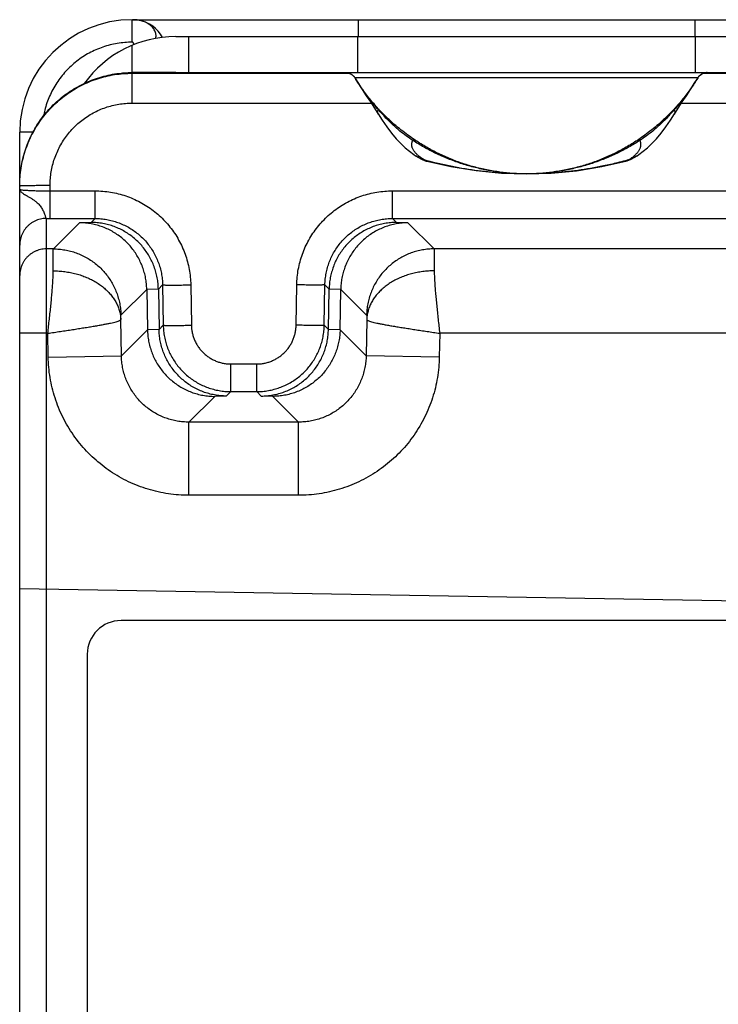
# Model space of a CAD drawing. Header units: inches. Extents: x 0 to 34, y 0 to 22.
# Tile 26 of 35: x 26.5 to 27.7, y 11.2 to 13. Entities that reach past the tile are written whole.
import ezdxf

# ---------------------------------------------------------------- set-up
doc = ezdxf.new("R2010")
doc.units = ezdxf.units.IN
doc.header["$LTSCALE"] = 1.87
doc.header["$MEASUREMENT"] = 0
doc.layers.get('0').update_dxf_attribs({"linetype": 'CONTINUOUS'})

msp = doc.modelspace()

# ---------------------------------------------------------------- linework, layer by layer
at = {"color": 7, "linetype": 'CONTINUOUS'}
for p, q in [((26.6928, 12.9745), (28.0928, 12.9745)), ((26.705, 12.9734), (26.7044, 12.9735)), ((26.705, 12.9734), (26.705, 12.9734)), ((27.0938, 12.9745), (27.0938, 12.9445)), ((27.6918, 12.9745), (27.6918, 12.9445)), ((26.7699, 12.9445), (28.0156, 12.9445)), ((26.7928, 12.9445), (26.7928, 12.8805)), ((27.0928, 12.9445), (27.0928, 12.8805)), ((27.6928, 12.9445), (27.6928, 12.8805)), ((26.6928, 12.8263), (26.6928, 12.929)), ((26.7642, 12.8805), (26.6928, 12.8805)), ((26.7699, 12.8805), (28.0156, 12.8805)), ((26.6928, 12.8793), (27.078, 12.8793)), ((27.0875, 12.8723), (27.0877, 12.8719)), ((27.0883, 12.8711), (27.0945, 12.861)), ((27.6971, 12.871), (27.0884, 12.871)), ((27.0884, 12.8709), (27.0885, 12.8708)), ((27.6971, 12.8708), (27.6979, 12.8721)), ((27.6971, 12.8708), (27.6971, 12.8709)), ((27.7076, 12.8793), (28.0928, 12.8793)), ((26.6928, 12.8263), (27.1171, 12.8263)), ((27.6685, 12.8263), (28.0928, 12.8263)), ((26.4928, 6.2365), (26.4928, 12.7745)), ((26.5164, 12.7745), (26.4928, 12.7745)), ((27.1929, 12.7349), (27.1959, 12.7328)), ((27.1959, 12.7328), (27.1958, 12.7328)), ((27.5897, 12.7328), (27.5897, 12.7327)), ((27.393, 12.7005), (27.3928, 12.7005)), ((26.5468, 12.6212), (26.5468, 12.6802)), ((26.5468, 12.6703), (26.6267, 12.6703)), ((26.6267, 12.6212), (26.6267, 12.6703)), ((27.1549, 12.6212), (27.1549, 12.6703)), ((27.1549, 12.6703), (28.113, 12.6703)), ((26.54, 12.6212), (26.54, 6.5939)), ((26.5468, 12.6212), (26.6267, 12.6212)), ((26.6267, 12.6212), (26.6197, 12.6142)), ((27.1619, 12.6142), (27.1549, 12.6212)), ((27.1549, 12.6212), (28.1128, 12.6212)), ((26.5526, 12.5671), (26.5991, 12.6136)), ((26.6197, 12.6142), (26.5991, 12.6136)), ((27.1825, 12.6136), (27.1619, 12.6142)), ((27.1825, 12.6136), (27.229, 12.5671)), ((26.5526, 12.5671), (26.54, 12.5671)), ((28.1128, 12.5671), (27.229, 12.5671)), ((26.7391, 12.4957), (26.7185, 12.4951)), ((26.7466, 12.5032), (26.7391, 12.4957)), ((26.7391, 12.4957), (26.7404, 12.424)), ((26.7466, 12.5032), (26.7478, 12.4315)), ((26.7966, 12.5032), (26.7978, 12.4314)), ((26.9838, 12.4314), (26.985, 12.5032)), ((27.0338, 12.4315), (27.035, 12.5032)), ((27.0424, 12.4957), (27.035, 12.5032)), ((27.0412, 12.424), (27.0424, 12.4957)), ((27.0631, 12.4951), (27.0424, 12.4957)), ((26.6725, 12.4491), (26.7185, 12.4951)), ((26.7185, 12.4951), (26.7197, 12.4234)), ((27.0618, 12.4234), (27.0631, 12.4951)), ((27.0631, 12.4951), (27.109, 12.4491)), ((26.6734, 12.3771), (26.6723, 12.4414)), ((26.7404, 12.424), (26.7478, 12.4315)), ((27.0338, 12.4315), (27.0412, 12.424)), ((27.1092, 12.4414), (27.1081, 12.3771)), ((26.5427, 12.4171), (26.4928, 12.4171)), ((26.5435, 12.3749), (26.5427, 12.4171)), ((26.6734, 12.3771), (26.7197, 12.4234)), ((26.7404, 12.424), (26.7197, 12.4234)), ((27.0618, 12.4234), (27.0412, 12.424)), ((27.1081, 12.3771), (27.0618, 12.4234)), ((27.2388, 12.4171), (27.2381, 12.3749)), ((28.1121, 12.4171), (27.2388, 12.4171)), ((26.5435, 12.3749), (26.6734, 12.3771)), ((27.2381, 12.3749), (27.1081, 12.3771)), ((26.8677, 12.3135), (26.8677, 12.3626)), ((26.8677, 12.3626), (26.9138, 12.3626)), ((26.9138, 12.3135), (26.9138, 12.3626)), ((26.7934, 12.2592), (26.8392, 12.3049)), ((26.8598, 12.3056), (26.8392, 12.3049)), ((26.8598, 12.3056), (26.8677, 12.3135)), ((26.8677, 12.3135), (26.9138, 12.3135)), ((26.9138, 12.3135), (26.9218, 12.3056)), ((26.9424, 12.3049), (26.9218, 12.3056)), ((26.9882, 12.2592), (26.9424, 12.3049)), ((26.7934, 12.1292), (26.7934, 12.2592)), ((26.9882, 12.2592), (26.7934, 12.2592)), ((26.9882, 12.1292), (26.9882, 12.2592)), ((26.9882, 12.1292), (26.7934, 12.1292)), ((26.4928, 11.9638), (27.9949, 11.9376)), ((28.0528, 11.9065), (26.6728, 11.9065)), ((26.6128, 11.8465), (26.6128, 9.7165))]:
    msp.add_line(p, q, dxfattribs=at)
for points in [[(26.7044, 12.9735), (26.7039, 12.9736), (26.7032, 12.9738), (26.7024, 12.9739), (26.7015, 12.9741), (26.7005, 12.9742), (26.6994, 12.9743), (26.6983, 12.9744), (26.6971, 12.9745), (26.6959, 12.9745)], [(27.6979, 12.8721), (27.6996, 12.8742), (27.7016, 12.876), (27.7039, 12.8776), (27.7063, 12.8789), (27.7088, 12.8798), (27.7115, 12.8803), (27.7135, 12.8805)], [(27.0742, 12.8803), (27.0743, 12.8803), (27.0745, 12.8802), (27.0747, 12.8802), (27.0749, 12.8802), (27.0752, 12.8801), (27.0754, 12.8801), (27.0756, 12.88), (27.0758, 12.88), (27.076, 12.8799), (27.0762, 12.8799), (27.0765, 12.8798), (27.0767, 12.8798), (27.0769, 12.8797), (27.0771, 12.8796), (27.0774, 12.8796), (27.0776, 12.8795), (27.0779, 12.8794), (27.0781, 12.8793), (27.0783, 12.8792), (27.0786, 12.8791), (27.0788, 12.879), (27.0791, 12.8789), (27.0793, 12.8788), (27.0796, 12.8787), (27.0799, 12.8786), (27.0801, 12.8785), (27.0804, 12.8783), (27.0807, 12.8782), (27.0809, 12.878), (27.0812, 12.8779), (27.0815, 12.8777), (27.0818, 12.8775), (27.0822, 12.8773), (27.0825, 12.8771), (27.0828, 12.8769), (27.0831, 12.8766), (27.0835, 12.8764), (27.0838, 12.8761), (27.0841, 12.8759), (27.0844, 12.8756), (27.0847, 12.8753), (27.0851, 12.875), (27.0854, 12.8747), (27.0857, 12.8744), (27.086, 12.8741), (27.0863, 12.8738), (27.0866, 12.8734), (27.0869, 12.8731), (27.0872, 12.8727), (27.0875, 12.8723)], [(27.0877, 12.8719), (27.088, 12.8715), (27.0883, 12.8711)], [(27.6558, 12.8068), (27.6625, 12.8172), (27.6698, 12.8283), (27.677, 12.8393), (27.6842, 12.8502), (27.6911, 12.861), (27.6971, 12.8708)], [(27.0945, 12.861), (27.1014, 12.8502), (27.1085, 12.8393), (27.1157, 12.8283), (27.1231, 12.8172), (27.1297, 12.8068)], [(27.1297, 12.8069), (27.1369, 12.7958), (27.1451, 12.7839), (27.1535, 12.7728), (27.1618, 12.7629), (27.1699, 12.7543), (27.1777, 12.747), (27.1853, 12.7406), (27.1929, 12.7349)], [(27.5897, 12.7328), (27.5927, 12.7349), (27.6003, 12.7406), (27.6079, 12.747), (27.6157, 12.7543), (27.6238, 12.7629), (27.6321, 12.7728), (27.6405, 12.7839), (27.6487, 12.7958), (27.6558, 12.8069)], [(27.1958, 12.7328), (27.2002, 12.73), (27.2066, 12.7265)], [(27.2066, 12.7265), (27.213, 12.7238), (27.2138, 12.7236)], [(27.5717, 12.7236), (27.5787, 12.7265), (27.5852, 12.7299), (27.5897, 12.7327)], [(27.2162, 12.7228), (27.2588, 12.7133), (27.3037, 12.7062), (27.3487, 12.7019), (27.3928, 12.7005)], [(27.393, 12.7005), (27.4368, 12.7019), (27.4818, 12.7061), (27.5268, 12.7133), (27.5693, 12.7228)]]:
    msp.add_lwpolyline(points, dxfattribs=at)
for centre, radius, start, end in [((26.6928, 12.7745), 0.2, 90, 180), ((26.6938, 12.9145), 0.06, 88.0423, 90.0001), ((26.6938, 12.9145), 0.06, 28.4865, 79.5451), ((26.7699, 12.7445), 0.2, 90, 144.2692), ((26.7699, 12.7445), 0.136, 90, 91.4389), ((26.6728, 11.8465), 0.06, 90, 180)]:
    msp.add_arc(centre, radius, start, end, dxfattribs=at)
for points, knots in [([(26.6924, 12.9345), (26.6924, 12.9358), (26.6924, 12.9384), (26.6924, 12.9423), (26.6924, 12.9461), (26.6925, 12.9498), (26.6925, 12.9533), (26.6925, 12.9567), (26.6925, 12.9598), (26.6925, 12.9623), (26.6925, 12.9641), (26.6926, 12.9654), (26.6926, 12.9666), (26.6926, 12.9677), (26.6926, 12.9688), (26.6926, 12.9697), (26.6926, 12.9706), (26.6926, 12.9714), (26.6927, 12.9721), (26.6927, 12.9727), (26.6927, 12.973), (26.6927, 12.9733), (26.6927, 12.9735), (26.6927, 12.9737), (26.6927, 12.9739), (26.6927, 12.9741), (26.6927, 12.9742), (26.6927, 12.9743), (26.6927, 12.9744), (26.6928, 12.9744), (26.6928, 12.9745), (26.6928, 12.9745), (26.6928, 12.9745), (26.6928, 12.9745), (26.6928, 12.9745), (26.6928, 12.9745), (26.6928, 12.9745)], [0, 0, 0, 0, 0.097997, 0.19505, 0.290223, 0.382604, 0.471298, 0.555457, 0.634263, 0.706966, 0.740803, 0.772856, 0.80305, 0.83131, 0.857564, 0.881753, 0.903821, 0.923713, 0.941377, 0.956773, 0.963611, 0.96987, 0.975545, 0.980632, 0.985127, 0.98903, 0.992338, 0.99505, 0.997167, 0.998688, 0.999226, 0.99944, 0.999618, 0.999761, 0.999869, 1, 1, 1, 1]), ([(26.7047, 12.9735), (26.7039, 12.9736), (26.7017, 12.974), (26.6988, 12.9743), (26.6966, 12.9744), (26.6959, 12.9745)], [0, 0, 0, 0, 0.265328, 0.747468, 1, 1, 1, 1]), ([(26.7345, 12.9413), (26.7347, 12.942), (26.7349, 12.9438), (26.735, 12.9467), (26.7345, 12.9501), (26.7335, 12.9534), (26.7319, 12.9566), (26.7298, 12.9597), (26.7273, 12.9625), (26.7244, 12.9651), (26.7212, 12.9673), (26.7178, 12.9692), (26.7142, 12.9708), (26.7104, 12.9721), (26.7073, 12.9729), (26.7055, 12.9733), (26.7049, 12.9734)], [0, 0, 0, 0, 0.041828, 0.111651, 0.181622, 0.252653, 0.325712, 0.40165, 0.480005, 0.559634, 0.639347, 0.71925, 0.800015, 0.882371, 0.96703, 1, 1, 1, 1]), ([(26.6924, 12.9345), (26.688, 12.9345), (26.6793, 12.9341), (26.6661, 12.9325), (26.6532, 12.9298), (26.6404, 12.926), (26.6281, 12.9212), (26.6162, 12.9154), (26.6048, 12.9086), (26.594, 12.9009), (26.5839, 12.8923), (26.5746, 12.883), (26.566, 12.8729), (26.5583, 12.8621), (26.5515, 12.8507), (26.5457, 12.8388), (26.5409, 12.8265), (26.5374, 12.8146), (26.5357, 12.8068), (26.535, 12.8033)], [0, 0, 0, 0, 0.059151, 0.1186, 0.178217, 0.237867, 0.297438, 0.356939, 0.416427, 0.475938, 0.535465, 0.594997, 0.654522, 0.714026, 0.773507, 0.833006, 0.892581, 0.952223, 1, 1, 1, 1]), ([(26.6954, 12.93), (26.6954, 12.9302), (26.6954, 12.9307), (26.6954, 12.9312), (26.6953, 12.9318), (26.6952, 12.9323), (26.6951, 12.9328), (26.6949, 12.9332), (26.6946, 12.9336), (26.6943, 12.9339), (26.6939, 12.9342), (26.6935, 12.9344), (26.693, 12.9345), (26.6926, 12.9345), (26.6924, 12.9345)], [0, 0, 0, 0, 0.097273, 0.196417, 0.289368, 0.376202, 0.457305, 0.533488, 0.606114, 0.677166, 0.7492, 0.825112, 0.90782, 1, 1, 1, 1]), ([(26.6728, 12.8795), (26.675, 12.8797), (26.6794, 12.8801), (26.6861, 12.8804), (26.6906, 12.8805), (26.6928, 12.8805)], [0, 0, 0, 0, 0.333334, 0.666667, 1, 1, 1, 1]), ([(26.7665, 12.8805), (26.7661, 12.8805), (26.7654, 12.8805), (26.7646, 12.8805), (26.7642, 12.8805)], [0, 0, 0, 0, 0.495316, 1, 1, 1, 1]), ([(27.0714, 12.8805), (27.0723, 12.8805), (27.0743, 12.8804), (27.0771, 12.8797), (27.0799, 12.8787), (27.0824, 12.8773), (27.0847, 12.8755), (27.0868, 12.8734), (27.0879, 12.8718), (27.0884, 12.871)], [0, 0, 0, 0, 0.142857, 0.285714, 0.428572, 0.571429, 0.714286, 0.857144, 1, 1, 1, 1]), ([(27.0714, 12.8805), (27.0723, 12.8805), (27.0743, 12.8804), (27.0771, 12.8797), (27.0799, 12.8787), (27.0824, 12.8772), (27.0847, 12.8755), (27.0868, 12.8734), (27.0879, 12.8718), (27.0884, 12.8709)], [0, 0, 0, 0, 0.142852, 0.285705, 0.428559, 0.571416, 0.714275, 0.857137, 1, 1, 1, 1]), ([(27.7142, 12.8805), (27.7132, 12.8805), (27.7113, 12.8804), (27.7084, 12.8797), (27.7057, 12.8787), (27.7031, 12.8773), (27.7008, 12.8755), (27.6988, 12.8734), (27.6976, 12.8718), (27.6971, 12.871)], [0, 0, 0, 0, 0.142857, 0.285714, 0.428572, 0.571429, 0.714286, 0.857144, 1, 1, 1, 1]), ([(27.7142, 12.8805), (27.7132, 12.8805), (27.7113, 12.8804), (27.7084, 12.8797), (27.7057, 12.8787), (27.7031, 12.8772), (27.7008, 12.8755), (27.6988, 12.8734), (27.6976, 12.8718), (27.6971, 12.8709)], [0, 0, 0, 0, 0.142852, 0.285704, 0.428558, 0.571414, 0.714273, 0.857135, 1, 1, 1, 1]), ([(26.4928, 12.6804), (26.4928, 12.6856), (26.4932, 12.6959), (26.495, 12.7113), (26.498, 12.7265), (26.5021, 12.7415), (26.5074, 12.756), (26.5138, 12.7701), (26.5213, 12.7837), (26.5297, 12.7967), (26.5392, 12.8089), (26.5496, 12.8204), (26.5609, 12.8311), (26.5729, 12.8408), (26.5857, 12.8496), (26.5991, 12.8574), (26.613, 12.8641), (26.6275, 12.8697), (26.6423, 12.8742), (26.6574, 12.8776), (26.6676, 12.879), (26.6728, 12.8795)], [0, 0, 0, 0, 0.0526, 0.105294, 0.157922, 0.210501, 0.263192, 0.315844, 0.368409, 0.421091, 0.47376, 0.526318, 0.578984, 0.631662, 0.684221, 0.736865, 0.789547, 0.842116, 0.894732, 0.947413, 1, 1, 1, 1]), ([(26.4928, 12.6793), (26.4928, 12.6845), (26.4932, 12.695), (26.495, 12.7106), (26.4981, 12.7261), (26.5024, 12.7412), (26.5078, 12.756), (26.5144, 12.7703), (26.5221, 12.784), (26.5308, 12.797), (26.5406, 12.8094), (26.5512, 12.8209), (26.5627, 12.8315), (26.5751, 12.8413), (26.5881, 12.85), (26.6018, 12.8577), (26.6161, 12.8643), (26.6309, 12.8697), (26.646, 12.874), (26.6614, 12.8771), (26.6771, 12.8789), (26.6875, 12.8793), (26.6928, 12.8793)], [0, 0, 0, 0, 0.050057, 0.100124, 0.15018, 0.200217, 0.250237, 0.300239, 0.35022, 0.400177, 0.450108, 0.500022, 0.549939, 0.599878, 0.649846, 0.699837, 0.749843, 0.79986, 0.849887, 0.899924, 0.949969, 1, 1, 1, 1]), ([(27.1298, 12.8161), (27.1246, 12.8218), (27.1146, 12.8334), (27.1008, 12.8517), (27.0924, 12.8645), (27.0884, 12.871)], [0, 0, 0, 0, 0.334806, 0.668348, 1, 1, 1, 1]), ([(27.13, 12.8144), (27.1246, 12.8206), (27.1144, 12.833), (27.1006, 12.8518), (27.0923, 12.8645), (27.0885, 12.8708)], [0, 0, 0, 0, 0.351656, 0.683809, 1, 1, 1, 1]), ([(27.6971, 12.8708), (27.6932, 12.8645), (27.6849, 12.8518), (27.6711, 12.833), (27.661, 12.8206), (27.6556, 12.8144)], [0, 0, 0, 0, 0.316195, 0.648346, 1, 1, 1, 1]), ([(27.6971, 12.871), (27.6932, 12.8645), (27.6848, 12.8517), (27.6709, 12.8334), (27.6609, 12.8218), (27.6557, 12.8161)], [0, 0, 0, 0, 0.331652, 0.665194, 1, 1, 1, 1]), ([(26.5468, 12.6802), (26.5468, 12.6842), (26.5471, 12.6922), (26.5486, 12.7041), (26.551, 12.7159), (26.5545, 12.7275), (26.5589, 12.7388), (26.5642, 12.7497), (26.5704, 12.7602), (26.5774, 12.77), (26.5852, 12.7793), (26.5938, 12.7878), (26.603, 12.7957), (26.6129, 12.8027), (26.6233, 12.8089), (26.6342, 12.8142), (26.6455, 12.8186), (26.6571, 12.822), (26.6689, 12.8245), (26.6808, 12.826), (26.6888, 12.8263), (26.6928, 12.8263)], [0, 0, 0, 0, 0.051989, 0.104372, 0.157025, 0.209835, 0.262692, 0.315495, 0.368237, 0.420969, 0.473737, 0.526523, 0.579286, 0.632005, 0.684726, 0.7375, 0.790323, 0.843096, 0.895709, 0.948051, 1, 1, 1, 1]), ([(27.1297, 12.8069), (27.1296, 12.8071), (27.1293, 12.8076), (27.1289, 12.8084), (27.1287, 12.8093), (27.1286, 12.8102), (27.1286, 12.811), (27.1287, 12.8119), (27.129, 12.8127), (27.1294, 12.8136), (27.1298, 12.8141), (27.13, 12.8144)], [0, 0, 0, 0, 0.105606, 0.220186, 0.329526, 0.435711, 0.541047, 0.647926, 0.758675, 0.875417, 1, 1, 1, 1]), ([(27.1932, 12.7617), (27.1895, 12.7642), (27.1818, 12.7696), (27.1699, 12.7787), (27.157, 12.7894), (27.1434, 12.8019), (27.1344, 12.8112), (27.1298, 12.8161)], [0, 0, 0, 0, 0.159163, 0.337575, 0.536951, 0.759834, 1, 1, 1, 1]), ([(27.1298, 12.8161), (27.1299, 12.816), (27.1301, 12.8157), (27.1301, 12.8151), (27.13, 12.8146), (27.13, 12.8144)], [0, 0, 0, 0, 0.273101, 0.599312, 1, 1, 1, 1]), ([(27.1909, 12.7599), (27.1872, 12.7624), (27.1795, 12.7677), (27.1678, 12.7768), (27.1556, 12.7876), (27.1428, 12.8001), (27.1343, 12.8094), (27.13, 12.8144)], [0, 0, 0, 0, 0.163013, 0.343359, 0.5409, 0.758428, 1, 1, 1, 1]), ([(27.6557, 12.8161), (27.6512, 12.8112), (27.6421, 12.8019), (27.6285, 12.7894), (27.6157, 12.7787), (27.6038, 12.7696), (27.5961, 12.7642), (27.5924, 12.7617)], [0, 0, 0, 0, 0.240231, 0.463127, 0.662478, 0.840865, 1, 1, 1, 1]), ([(27.6556, 12.8144), (27.6513, 12.8094), (27.6428, 12.8001), (27.63, 12.7876), (27.6177, 12.7768), (27.6061, 12.7677), (27.5983, 12.7624), (27.5946, 12.7599)], [0, 0, 0, 0, 0.241568, 0.459098, 0.656639, 0.836987, 1, 1, 1, 1]), ([(27.6557, 12.8161), (27.6556, 12.816), (27.6555, 12.8157), (27.6555, 12.8151), (27.6555, 12.8146), (27.6556, 12.8144)], [0, 0, 0, 0, 0.273101, 0.599312, 1, 1, 1, 1]), ([(27.6558, 12.8069), (27.656, 12.8071), (27.6563, 12.8076), (27.6566, 12.8084), (27.6569, 12.8093), (27.657, 12.8102), (27.657, 12.811), (27.6568, 12.8119), (27.6565, 12.8127), (27.6561, 12.8136), (27.6558, 12.8141), (27.6556, 12.8144)], [0, 0, 0, 0, 0.105606, 0.220186, 0.329526, 0.435711, 0.541047, 0.647926, 0.758675, 0.875417, 1, 1, 1, 1]), ([(27.2111, 12.7253), (27.21, 12.726), (27.2081, 12.7273), (27.2052, 12.7293), (27.2026, 12.7314), (27.2002, 12.7334), (27.198, 12.7354), (27.1961, 12.7375), (27.1944, 12.7395), (27.1928, 12.7416), (27.1915, 12.7438), (27.1906, 12.7457), (27.19, 12.7473), (27.1897, 12.7484), (27.1895, 12.7496), (27.1893, 12.7507), (27.1892, 12.7519), (27.1892, 12.753), (27.1893, 12.7542), (27.1895, 12.7553), (27.1897, 12.7565), (27.19, 12.7576), (27.1904, 12.7588), (27.1908, 12.7596), (27.1909, 12.7599)], [0, 0, 0, 0, 0.083045, 0.162242, 0.237584, 0.309089, 0.376807, 0.440825, 0.50128, 0.558371, 0.619288, 0.676838, 0.704585, 0.731773, 0.758515, 0.784929, 0.811142, 0.837282, 0.863484, 0.88988, 0.916602, 0.943781, 0.971541, 1, 1, 1, 1]), ([(27.1932, 12.7617), (27.193, 12.7617), (27.1926, 12.7614), (27.1918, 12.7608), (27.1913, 12.7603), (27.1909, 12.7599)], [0, 0, 0, 0, 0.180677, 0.511326, 1, 1, 1, 1]), ([(27.3928, 12.7005), (27.3849, 12.7005), (27.3691, 12.701), (27.3454, 12.7033), (27.322, 12.707), (27.2988, 12.7122), (27.276, 12.7189), (27.2537, 12.7271), (27.232, 12.7366), (27.211, 12.7475), (27.1975, 12.7557), (27.1909, 12.7599)], [0, 0, 0, 0, 0.111296, 0.222307, 0.333524, 0.444888, 0.556284, 0.667599, 0.778736, 0.889584, 1, 1, 1, 1]), ([(27.3928, 12.7005), (27.3849, 12.7005), (27.3693, 12.701), (27.3459, 12.7033), (27.3227, 12.7072), (27.2998, 12.7126), (27.2772, 12.7195), (27.2552, 12.7279), (27.2337, 12.7377), (27.213, 12.7489), (27.1997, 12.7573), (27.1932, 12.7617)], [0, 0, 0, 0, 0.110906, 0.221574, 0.332506, 0.44366, 0.554941, 0.666274, 0.777609, 0.888886, 1, 1, 1, 1]), ([(27.5946, 12.7599), (27.588, 12.7557), (27.5745, 12.7475), (27.5536, 12.7366), (27.5318, 12.7271), (27.5095, 12.7189), (27.4867, 12.7122), (27.4635, 12.707), (27.4401, 12.7032), (27.4165, 12.701), (27.4008, 12.7005), (27.393, 12.7005)], [0, 0, 0, 0, 0.110488, 0.221455, 0.332734, 0.444187, 0.555723, 0.667264, 0.778661, 0.889779, 1, 1, 1, 1]), ([(27.5924, 12.7617), (27.5859, 12.7573), (27.5726, 12.7489), (27.5518, 12.7377), (27.5304, 12.7279), (27.5083, 12.7195), (27.4858, 12.7126), (27.4628, 12.7072), (27.4396, 12.7033), (27.4166, 12.7011), (27.4014, 12.7005), (27.394, 12.7005)], [0, 0, 0, 0, 0.111701, 0.223636, 0.33566, 0.447666, 0.559604, 0.671441, 0.783056, 0.894332, 1, 1, 1, 1]), ([(27.5745, 12.7253), (27.5755, 12.726), (27.5775, 12.7273), (27.5803, 12.7293), (27.5829, 12.7314), (27.5853, 12.7334), (27.5875, 12.7354), (27.5895, 12.7375), (27.5912, 12.7395), (27.5927, 12.7416), (27.594, 12.7438), (27.595, 12.7457), (27.5955, 12.7473), (27.5958, 12.7484), (27.5961, 12.7496), (27.5963, 12.7507), (27.5963, 12.7519), (27.5963, 12.753), (27.5963, 12.7542), (27.5961, 12.7553), (27.5959, 12.7565), (27.5955, 12.7576), (27.5951, 12.7588), (27.5948, 12.7596), (27.5946, 12.7599)], [0, 0, 0, 0, 0.083044, 0.162242, 0.237584, 0.309089, 0.376807, 0.440825, 0.50128, 0.558371, 0.619289, 0.676838, 0.704585, 0.731773, 0.758515, 0.78493, 0.811142, 0.837283, 0.863484, 0.88988, 0.916603, 0.943782, 0.971541, 1, 1, 1, 1]), ([(27.5924, 12.7617), (27.5926, 12.7617), (27.593, 12.7614), (27.5937, 12.7608), (27.5943, 12.7603), (27.5946, 12.7599)], [0, 0, 0, 0, 0.180672, 0.511321, 1, 1, 1, 1]), ([(27.199, 12.7308), (27.1989, 12.7308), (27.1979, 12.7314), (27.1968, 12.7321), (27.1959, 12.7328)], [0, 0, 0, 0, 0.057948, 1, 1, 1, 1]), ([(27.2107, 12.7252), (27.2087, 12.7259), (27.2047, 12.7276), (27.2008, 12.7296), (27.199, 12.7308)], [0, 0, 0, 0, 0.497899, 1, 1, 1, 1]), ([(27.2107, 12.7252), (27.2107, 12.7252), (27.2108, 12.7253), (27.2109, 12.7253), (27.211, 12.7253), (27.2111, 12.7253)], [0, 0, 0, 0, 0.332192, 0.658598, 1, 1, 1, 1]), ([(27.2107, 12.7252), (27.2107, 12.7252), (27.2106, 12.7251), (27.2108, 12.725), (27.2109, 12.7249), (27.2112, 12.7247), (27.2116, 12.7245), (27.2121, 12.7242), (27.2127, 12.724), (27.2133, 12.7238), (27.2136, 12.7236), (27.2138, 12.7236)], [0, 0, 0, 0, 0.021065, 0.058626, 0.123358, 0.215129, 0.333565, 0.479603, 0.654783, 0.86119, 1, 1, 1, 1]), ([(27.3928, 12.7005), (27.3776, 12.7005), (27.347, 12.7016), (27.3012, 12.7062), (27.2557, 12.714), (27.2258, 12.7212), (27.2111, 12.7253)], [0, 0, 0, 0, 0.248136, 0.498723, 0.749956, 1, 1, 1, 1]), ([(27.2138, 12.7236), (27.2139, 12.7235), (27.2144, 12.7234), (27.2152, 12.7231), (27.2159, 12.7229), (27.2162, 12.7228)], [0, 0, 0, 0, 0.145627, 0.54797, 1, 1, 1, 1]), ([(27.5717, 12.7236), (27.5716, 12.7235), (27.5712, 12.7234), (27.5704, 12.7231), (27.5697, 12.7229), (27.5693, 12.7228)], [0, 0, 0, 0, 0.144802, 0.546898, 1, 1, 1, 1]), ([(27.5748, 12.7252), (27.5749, 12.7252), (27.5749, 12.7251), (27.5748, 12.725), (27.5746, 12.7249), (27.5743, 12.7247), (27.5739, 12.7245), (27.5735, 12.7242), (27.5729, 12.724), (27.5723, 12.7238), (27.5719, 12.7236), (27.5717, 12.7236)], [0, 0, 0, 0, 0.021062, 0.058614, 0.123304, 0.215007, 0.333354, 0.479295, 0.654378, 0.860712, 1, 1, 1, 1]), ([(27.5748, 12.7252), (27.5748, 12.7252), (27.5747, 12.7253), (27.5746, 12.7253), (27.5745, 12.7253), (27.5745, 12.7253)], [0, 0, 0, 0, 0.33383, 0.664341, 1, 1, 1, 1]), ([(27.5897, 12.7327), (27.5887, 12.7321), (27.5859, 12.7303), (27.581, 12.7276), (27.5769, 12.7259), (27.5748, 12.7252)], [0, 0, 0, 0, 0.204325, 0.611444, 1, 1, 1, 1]), ([(27.5549, 12.7202), (27.5466, 12.7182), (27.5231, 12.7129), (27.4843, 12.7062), (27.4387, 12.7016), (27.4084, 12.7005), (27.3935, 12.7005)], [0, 0, 0, 0, 0.158324, 0.442105, 0.72495, 1, 1, 1, 1]), ([(26.4928, 12.673), (26.4928, 12.6724), (26.4931, 12.6712), (26.4942, 12.6695), (26.4959, 12.6678), (26.4983, 12.6659), (26.5014, 12.6639), (26.5052, 12.6617), (26.5096, 12.6592), (26.5141, 12.6565), (26.5183, 12.6536), (26.5221, 12.6507), (26.5253, 12.6479), (26.5279, 12.6449), (26.5303, 12.642), (26.5323, 12.6388), (26.5341, 12.6356), (26.5356, 12.6323), (26.5368, 12.6292), (26.5378, 12.6265), (26.5385, 12.6244), (26.5391, 12.6227), (26.5395, 12.6218), (26.5398, 12.6212), (26.54, 12.6212)], [0, 0, 0, 0, 0.023417, 0.050124, 0.082947, 0.123898, 0.174776, 0.236459, 0.306785, 0.381503, 0.454399, 0.519676, 0.577377, 0.630564, 0.68208, 0.733531, 0.785328, 0.835749, 0.882259, 0.922161, 0.953824, 0.977166, 0.992402, 1, 1, 1, 1]), ([(26.4928, 12.673), (26.4928, 12.6728), (26.4933, 12.6726), (26.4941, 12.6724), (26.4956, 12.6721), (26.4976, 12.6719), (26.5002, 12.6716), (26.5033, 12.6714), (26.5068, 12.6712), (26.5108, 12.671), (26.5152, 12.6708), (26.5199, 12.6706), (26.5249, 12.6705), (26.5302, 12.6704), (26.5356, 12.6703), (26.5412, 12.6703), (26.5449, 12.6703), (26.5468, 12.6703)], [0, 0, 0, 0, 0.007537, 0.024674, 0.052191, 0.089957, 0.137615, 0.194667, 0.260482, 0.334285, 0.41526, 0.502573, 0.595346, 0.692592, 0.793192, 0.896032, 1, 1, 1, 1]), ([(26.4931, 12.6794), (26.4935, 12.6794), (26.4941, 12.6795), (26.4956, 12.6796), (26.4976, 12.6797), (26.5002, 12.6798), (26.5032, 12.6798), (26.5068, 12.6799), (26.5108, 12.68), (26.5152, 12.68), (26.5199, 12.6801), (26.5249, 12.6801), (26.5302, 12.6802), (26.5356, 12.6802), (26.5412, 12.6802), (26.5449, 12.6802), (26.5468, 12.6802)], [0, 0, 0, 0, 0.016559, 0.043849, 0.081595, 0.129391, 0.186718, 0.252949, 0.32736, 0.409138, 0.497387, 0.59114, 0.689372, 0.791005, 0.894927, 1, 1, 1, 1]), ([(26.6267, 12.6703), (26.6313, 12.6703), (26.6405, 12.6699), (26.6543, 12.6682), (26.6679, 12.6654), (26.6813, 12.6615), (26.6943, 12.6565), (26.7068, 12.6504), (26.7188, 12.6434), (26.7302, 12.6354), (26.7409, 12.6264), (26.7508, 12.6167), (26.7599, 12.6061), (26.7681, 12.5949), (26.7753, 12.583), (26.7816, 12.5706), (26.7868, 12.5577), (26.791, 12.5444), (26.794, 12.5308), (26.7959, 12.517), (26.7965, 12.5078), (26.7966, 12.5032)], [0, 0, 0, 0, 0.052295, 0.104856, 0.157573, 0.210333, 0.263029, 0.315662, 0.368283, 0.420927, 0.473588, 0.526256, 0.578921, 0.631572, 0.684207, 0.736866, 0.7896, 0.84239, 0.895128, 0.947701, 1, 1, 1, 1]), ([(26.985, 12.5032), (26.9851, 12.5078), (26.9856, 12.517), (26.9875, 12.5308), (26.9906, 12.5444), (26.9947, 12.5577), (27, 12.5706), (27.0062, 12.583), (27.0135, 12.5949), (27.0217, 12.6061), (27.0308, 12.6167), (27.0407, 12.6264), (27.0514, 12.6354), (27.0628, 12.6434), (27.0747, 12.6504), (27.0873, 12.6565), (27.1003, 12.6615), (27.1136, 12.6654), (27.1273, 12.6682), (27.1411, 12.6699), (27.1503, 12.6703), (27.1549, 12.6703)], [0, 0, 0, 0, 0.052298, 0.104871, 0.157609, 0.210399, 0.263132, 0.315791, 0.368426, 0.421077, 0.473742, 0.526411, 0.579072, 0.631715, 0.684337, 0.736969, 0.789666, 0.842425, 0.895142, 0.947705, 1, 1, 1, 1]), ([(26.54, 12.6212), (26.5383, 12.6212), (26.5347, 12.621), (26.5295, 12.6201), (26.5244, 12.6186), (26.5195, 12.6166), (26.5148, 12.614), (26.5105, 12.6109), (26.5065, 12.6074), (26.503, 12.6034), (26.4999, 12.5991), (26.4974, 12.5945), (26.4953, 12.5896), (26.4939, 12.5845), (26.493, 12.5792), (26.4928, 12.5757), (26.4928, 12.5739)], [0, 0, 0, 0, 0.071432, 0.142865, 0.214298, 0.285731, 0.357163, 0.428593, 0.500023, 0.571451, 0.642878, 0.714304, 0.785729, 0.857153, 0.928577, 1, 1, 1, 1]), ([(26.54, 12.6212), (26.5408, 12.6212), (26.5423, 12.6212), (26.5445, 12.6212), (26.546, 12.6212), (26.5468, 12.6212)], [0, 0, 0, 0, 0.332929, 0.666281, 1, 1, 1, 1]), ([(26.6267, 12.6212), (26.6301, 12.6212), (26.637, 12.6209), (26.6473, 12.6195), (26.6574, 12.6173), (26.6673, 12.6142), (26.6769, 12.6103), (26.6861, 12.6056), (26.6949, 12.6001), (26.7031, 12.5938), (26.7108, 12.5869), (26.7179, 12.5793), (26.7243, 12.5711), (26.73, 12.5624), (26.7349, 12.5533), (26.7389, 12.5438), (26.7422, 12.5339), (26.7446, 12.5238), (26.7461, 12.5136), (26.7465, 12.5066), (26.7466, 12.5032)], [0, 0, 0, 0, 0.055551, 0.11109, 0.166622, 0.222149, 0.277671, 0.33319, 0.38871, 0.444232, 0.49976, 0.555295, 0.610839, 0.666393, 0.72196, 0.777541, 0.833136, 0.888743, 0.944364, 1, 1, 1, 1]), ([(27.035, 12.5032), (27.035, 12.5066), (27.0355, 12.5136), (27.037, 12.5238), (27.0394, 12.5339), (27.0426, 12.5438), (27.0467, 12.5533), (27.0516, 12.5624), (27.0573, 12.5711), (27.0636, 12.5793), (27.0707, 12.5869), (27.0784, 12.5938), (27.0867, 12.6001), (27.0954, 12.6056), (27.1047, 12.6103), (27.1142, 12.6142), (27.1241, 12.6173), (27.1343, 12.6195), (27.1445, 12.6209), (27.1514, 12.6212), (27.1549, 12.6212)], [0, 0, 0, 0, 0.055636, 0.111257, 0.166864, 0.222459, 0.27804, 0.333607, 0.389161, 0.444705, 0.50024, 0.555768, 0.61129, 0.66681, 0.722329, 0.777851, 0.833378, 0.888909, 0.944449, 1, 1, 1, 1]), ([(26.7185, 12.4951), (26.7184, 12.4985), (26.718, 12.5053), (26.7166, 12.5153), (26.7143, 12.5253), (26.7111, 12.535), (26.7072, 12.5444), (26.7024, 12.5535), (26.6969, 12.5622), (26.6906, 12.5704), (26.6837, 12.5781), (26.676, 12.5851), (26.6678, 12.5915), (26.6591, 12.5972), (26.6498, 12.6021), (26.6402, 12.6062), (26.6302, 12.6094), (26.62, 12.6118), (26.6096, 12.6132), (26.6026, 12.6136), (26.5991, 12.6136)], [0, 0, 0, 0, 0.054512, 0.10921, 0.163901, 0.218642, 0.273632, 0.328688, 0.383827, 0.439261, 0.494797, 0.55042, 0.606329, 0.662326, 0.718396, 0.774697, 0.830995, 0.887265, 0.943644, 1, 1, 1, 1]), ([(26.7391, 12.4957), (26.739, 12.4991), (26.7386, 12.5059), (26.7372, 12.516), (26.7349, 12.5259), (26.7317, 12.5356), (26.7278, 12.5451), (26.723, 12.5542), (26.7175, 12.5628), (26.7112, 12.571), (26.7043, 12.5787), (26.6967, 12.5858), (26.6885, 12.5922), (26.6797, 12.5978), (26.6705, 12.6027), (26.6608, 12.6068), (26.6508, 12.6101), (26.6406, 12.6124), (26.6302, 12.6138), (26.6232, 12.6142), (26.6197, 12.6142)], [0, 0, 0, 0, 0.054512, 0.10921, 0.163901, 0.218642, 0.273632, 0.328688, 0.383827, 0.439261, 0.494797, 0.55042, 0.606329, 0.662326, 0.718396, 0.774697, 0.830995, 0.887265, 0.943644, 1, 1, 1, 1]), ([(27.1619, 12.6142), (27.1584, 12.6142), (27.1514, 12.6138), (27.141, 12.6124), (27.1307, 12.6101), (27.1208, 12.6068), (27.1111, 12.6027), (27.1019, 12.5978), (27.0931, 12.5922), (27.0849, 12.5858), (27.0773, 12.5787), (27.0703, 12.571), (27.064, 12.5628), (27.0585, 12.5542), (27.0538, 12.5451), (27.0498, 12.5356), (27.0467, 12.5259), (27.0444, 12.516), (27.0429, 12.5059), (27.0425, 12.4991), (27.0424, 12.4957)], [0, 0, 0, 0, 0.056356, 0.112735, 0.169005, 0.225303, 0.281604, 0.337674, 0.393671, 0.44958, 0.505203, 0.560739, 0.616173, 0.671312, 0.726368, 0.781358, 0.836099, 0.89079, 0.945488, 1, 1, 1, 1]), ([(27.1825, 12.6136), (27.179, 12.6136), (27.172, 12.6132), (27.1616, 12.6118), (27.1514, 12.6094), (27.1414, 12.6062), (27.1317, 12.6021), (27.1225, 12.5972), (27.1137, 12.5915), (27.1055, 12.5851), (27.0979, 12.5781), (27.0909, 12.5704), (27.0847, 12.5622), (27.0791, 12.5535), (27.0744, 12.5444), (27.0704, 12.535), (27.0673, 12.5253), (27.065, 12.5153), (27.0635, 12.5053), (27.0631, 12.4985), (27.0631, 12.4951)], [0, 0, 0, 0, 0.056356, 0.112735, 0.169005, 0.225303, 0.281604, 0.337674, 0.393671, 0.44958, 0.505203, 0.560739, 0.616173, 0.671312, 0.726368, 0.781358, 0.836099, 0.89079, 0.945488, 1, 1, 1, 1]), ([(26.54, 12.5671), (26.5383, 12.5671), (26.5347, 12.5669), (26.5295, 12.566), (26.5244, 12.5645), (26.5195, 12.5625), (26.5148, 12.5599), (26.5105, 12.5568), (26.5065, 12.5533), (26.503, 12.5494), (26.4999, 12.545), (26.4974, 12.5404), (26.4953, 12.5355), (26.4939, 12.5304), (26.493, 12.5251), (26.4928, 12.5216), (26.4928, 12.5198)], [0, 0, 0, 0, 0.071434, 0.142868, 0.214301, 0.285733, 0.357165, 0.428595, 0.500024, 0.571452, 0.642879, 0.714305, 0.785729, 0.857153, 0.928577, 1, 1, 1, 1]), ([(26.5524, 12.5281), (26.5524, 12.5307), (26.5524, 12.5356), (26.5524, 12.5425), (26.5524, 12.5486), (26.5524, 12.5539), (26.5524, 12.5583), (26.5525, 12.5618), (26.5525, 12.5644), (26.5525, 12.5661), (26.5525, 12.5668), (26.5526, 12.5671)], [0, 0, 0, 0, 0.197793, 0.376112, 0.5338, 0.669835, 0.783348, 0.87362, 0.940077, 0.982291, 1, 1, 1, 1]), ([(26.5526, 12.5671), (26.556, 12.5671), (26.5629, 12.5668), (26.5732, 12.5654), (26.5833, 12.5632), (26.5932, 12.5601), (26.6028, 12.5562), (26.612, 12.5515), (26.6208, 12.5459), (26.6291, 12.5397), (26.6368, 12.5327), (26.6438, 12.5252), (26.6502, 12.517), (26.6559, 12.5083), (26.6608, 12.4992), (26.6649, 12.4897), (26.6681, 12.4798), (26.6705, 12.4697), (26.6721, 12.4595), (26.6725, 12.4526), (26.6725, 12.4491)], [0, 0, 0, 0, 0.055551, 0.111104, 0.166658, 0.222213, 0.277769, 0.333326, 0.388884, 0.444443, 0.500002, 0.55556, 0.611119, 0.666676, 0.722233, 0.777789, 0.833344, 0.888898, 0.94445, 1, 1, 1, 1]), ([(27.229, 12.5671), (27.2255, 12.5671), (27.2186, 12.5668), (27.2084, 12.5654), (27.1982, 12.5632), (27.1883, 12.5601), (27.1787, 12.5562), (27.1695, 12.5515), (27.1608, 12.5459), (27.1525, 12.5397), (27.1448, 12.5327), (27.1377, 12.5252), (27.1313, 12.517), (27.1257, 12.5083), (27.1208, 12.4992), (27.1167, 12.4897), (27.1134, 12.4798), (27.111, 12.4697), (27.1095, 12.4595), (27.1091, 12.4526), (27.109, 12.4491)], [0, 0, 0, 0, 0.055551, 0.111104, 0.166658, 0.222213, 0.277769, 0.333326, 0.388884, 0.444443, 0.500002, 0.55556, 0.611119, 0.666676, 0.722233, 0.777789, 0.833344, 0.888898, 0.94445, 1, 1, 1, 1]), ([(27.229, 12.5671), (27.229, 12.5668), (27.229, 12.5661), (27.2291, 12.5644), (27.2291, 12.5618), (27.2291, 12.5583), (27.2292, 12.5539), (27.2292, 12.5486), (27.2292, 12.5425), (27.2292, 12.5356), (27.2292, 12.5307), (27.2292, 12.5281)], [0, 0, 0, 0, 0.017709, 0.059923, 0.12638, 0.216652, 0.330165, 0.4662, 0.623888, 0.802207, 1, 1, 1, 1]), ([(26.5427, 12.4171), (26.5432, 12.4213), (26.5441, 12.4297), (26.5455, 12.4421), (26.5469, 12.4544), (26.5481, 12.4664), (26.5493, 12.4781), (26.5503, 12.4892), (26.5511, 12.4999), (26.5518, 12.5099), (26.5522, 12.5192), (26.5523, 12.5252), (26.5524, 12.5281)], [0, 0, 0, 0, 0.113917, 0.226599, 0.337633, 0.446218, 0.551458, 0.652511, 0.748564, 0.838854, 0.922847, 1, 1, 1, 1]), ([(26.5524, 12.5281), (26.5558, 12.5281), (26.5626, 12.5279), (26.5729, 12.5269), (26.5829, 12.5252), (26.5928, 12.523), (26.6023, 12.5201), (26.6115, 12.5166), (26.6202, 12.5126), (26.6285, 12.508), (26.6362, 12.5029), (26.6432, 12.4974), (26.6496, 12.4914), (26.6553, 12.485), (26.6603, 12.4783), (26.6644, 12.4713), (26.6677, 12.464), (26.6702, 12.4566), (26.6718, 12.449), (26.6722, 12.4439), (26.6723, 12.4414)], [0, 0, 0, 0, 0.063299, 0.126393, 0.189073, 0.251143, 0.312416, 0.372723, 0.431915, 0.48987, 0.546493, 0.601726, 0.655546, 0.707974, 0.759073, 0.808954, 0.857772, 0.905724, 0.953046, 1, 1, 1, 1]), ([(27.2292, 12.5281), (27.2258, 12.5281), (27.2189, 12.5279), (27.2087, 12.5269), (27.1986, 12.5252), (27.1888, 12.523), (27.1792, 12.5201), (27.1701, 12.5166), (27.1613, 12.5126), (27.1531, 12.508), (27.1454, 12.5029), (27.1383, 12.4974), (27.1319, 12.4914), (27.1262, 12.485), (27.1213, 12.4783), (27.1172, 12.4713), (27.1138, 12.464), (27.1114, 12.4566), (27.1098, 12.449), (27.1093, 12.4439), (27.1092, 12.4414)], [0, 0, 0, 0, 0.0633, 0.126393, 0.189074, 0.251143, 0.312416, 0.372723, 0.431915, 0.489869, 0.546493, 0.601725, 0.655546, 0.707973, 0.759073, 0.808954, 0.857772, 0.905724, 0.953046, 1, 1, 1, 1]), ([(27.2292, 12.5281), (27.2292, 12.5252), (27.2293, 12.5192), (27.2298, 12.5099), (27.2304, 12.4999), (27.2313, 12.4892), (27.2323, 12.4781), (27.2335, 12.4664), (27.2347, 12.4544), (27.236, 12.4421), (27.2374, 12.4297), (27.2383, 12.4213), (27.2388, 12.4171)], [0, 0, 0, 0, 0.077153, 0.161146, 0.251437, 0.34749, 0.448543, 0.553783, 0.662368, 0.773402, 0.886083, 1, 1, 1, 1]), ([(26.7466, 12.5032), (26.7467, 12.5031), (26.7472, 12.5031), (26.7482, 12.503), (26.7498, 12.503), (26.752, 12.5029), (26.7547, 12.5029), (26.758, 12.5028), (26.7617, 12.5028), (26.7658, 12.5028), (26.7703, 12.5029), (26.7752, 12.5029), (26.7803, 12.5029), (26.7856, 12.503), (26.791, 12.5031), (26.7947, 12.5031), (26.7966, 12.5032)], [0, 0, 0, 0, 0.008334, 0.028717, 0.061002, 0.10481, 0.159612, 0.224736, 0.299386, 0.382644, 0.47349, 0.570806, 0.673399, 0.780007, 0.889322, 1, 1, 1, 1]), ([(27.035, 12.5032), (27.0349, 12.5031), (27.0343, 12.5031), (27.0334, 12.503), (27.0317, 12.503), (27.0296, 12.5029), (27.0268, 12.5029), (27.0236, 12.5028), (27.0199, 12.5028), (27.0157, 12.5028), (27.0112, 12.5029), (27.0064, 12.5029), (27.0013, 12.5029), (26.9959, 12.503), (26.9905, 12.5031), (26.9868, 12.5031), (26.985, 12.5032)], [0, 0, 0, 0, 0.008334, 0.028717, 0.061002, 0.10481, 0.159612, 0.224736, 0.299386, 0.382644, 0.473489, 0.570806, 0.673399, 0.780007, 0.889322, 1, 1, 1, 1]), ([(26.6723, 12.4414), (26.6723, 12.4421), (26.6723, 12.4435), (26.6723, 12.4454), (26.6724, 12.4469), (26.6724, 12.448), (26.6725, 12.4487), (26.6725, 12.4491), (26.6725, 12.4491)], [0, 0, 0, 0, 0.285074, 0.530589, 0.728845, 0.874358, 0.964495, 1, 1, 1, 1]), ([(27.109, 12.4491), (27.1091, 12.4491), (27.1091, 12.4487), (27.1092, 12.448), (27.1092, 12.4469), (27.1092, 12.4454), (27.1092, 12.4435), (27.1092, 12.4421), (27.1092, 12.4414)], [0, 0, 0, 0, 0.035505, 0.125642, 0.271155, 0.469411, 0.714926, 1, 1, 1, 1]), ([(26.5427, 12.4171), (26.5465, 12.4177), (26.5539, 12.4187), (26.565, 12.4205), (26.5759, 12.4221), (26.5866, 12.4237), (26.5969, 12.4253), (26.6068, 12.4269), (26.6163, 12.4284), (26.6252, 12.4299), (26.6335, 12.4313), (26.6411, 12.4327), (26.648, 12.434), (26.6541, 12.4352), (26.6593, 12.4364), (26.6637, 12.4376), (26.6672, 12.4385), (26.6698, 12.4394), (26.6714, 12.4403), (26.6722, 12.441), (26.6723, 12.4414)], [0, 0, 0, 0, 0.085626, 0.170562, 0.2542, 0.33595, 0.415221, 0.491426, 0.563998, 0.632393, 0.696105, 0.754688, 0.807692, 0.854711, 0.89548, 0.929732, 0.957166, 0.977786, 0.991891, 1, 1, 1, 1]), ([(26.7478, 12.4315), (26.7478, 12.428), (26.7483, 12.4211), (26.7498, 12.4108), (26.7522, 12.4007), (26.7554, 12.3909), (26.7595, 12.3814), (26.7644, 12.3722), (26.7701, 12.3635), (26.7765, 12.3554), (26.7835, 12.3478), (26.7912, 12.3409), (26.7995, 12.3347), (26.8082, 12.3291), (26.8174, 12.3244), (26.827, 12.3205), (26.8369, 12.3174), (26.8471, 12.3151), (26.8574, 12.3138), (26.8643, 12.3135), (26.8677, 12.3135)], [0, 0, 0, 0, 0.055594, 0.111217, 0.166837, 0.222442, 0.278022, 0.333568, 0.389074, 0.444539, 0.499976, 0.555419, 0.610901, 0.66643, 0.721995, 0.777585, 0.83319, 0.888803, 0.944415, 1, 1, 1, 1]), ([(26.7478, 12.4315), (26.7479, 12.4314), (26.7484, 12.4314), (26.7494, 12.4312), (26.751, 12.4312), (26.7532, 12.4312), (26.7559, 12.4311), (26.7592, 12.4311), (26.7629, 12.4311), (26.767, 12.4311), (26.7715, 12.4311), (26.7764, 12.4312), (26.7815, 12.4312), (26.7868, 12.4313), (26.7923, 12.4313), (26.7959, 12.4314), (26.7978, 12.4314)], [0, 0, 0, 0, 0.008334, 0.028718, 0.061003, 0.104812, 0.159614, 0.224739, 0.299389, 0.382648, 0.473494, 0.570811, 0.673403, 0.780011, 0.889324, 1, 1, 1, 1]), ([(26.7978, 12.4314), (26.7978, 12.4292), (26.7981, 12.4247), (26.7992, 12.418), (26.8009, 12.4114), (26.8033, 12.405), (26.8063, 12.3989), (26.8099, 12.3931), (26.814, 12.3876), (26.8186, 12.3826), (26.8237, 12.3781), (26.8292, 12.3741), (26.8351, 12.3706), (26.8412, 12.3677), (26.8477, 12.3654), (26.8543, 12.3638), (26.861, 12.3628), (26.8655, 12.3626), (26.8677, 12.3626)], [0, 0, 0, 0, 0.06177, 0.124077, 0.186717, 0.249494, 0.31222, 0.374837, 0.437442, 0.500099, 0.562753, 0.625347, 0.687948, 0.750654, 0.813405, 0.876012, 0.938278, 1, 1, 1, 1]), ([(26.9138, 12.3135), (26.9173, 12.3135), (26.9242, 12.3138), (26.9345, 12.3151), (26.9446, 12.3174), (26.9545, 12.3205), (26.9641, 12.3244), (26.9733, 12.3291), (26.9821, 12.3347), (26.9904, 12.3409), (26.998, 12.3478), (27.0051, 12.3554), (27.0115, 12.3635), (27.0171, 12.3722), (27.022, 12.3814), (27.0261, 12.3909), (27.0294, 12.4007), (27.0318, 12.4108), (27.0333, 12.4211), (27.0337, 12.428), (27.0338, 12.4315)], [0, 0, 0, 0, 0.055585, 0.111197, 0.16681, 0.222415, 0.278005, 0.33357, 0.389099, 0.444581, 0.500024, 0.555461, 0.610926, 0.666432, 0.721978, 0.777558, 0.833163, 0.888783, 0.944406, 1, 1, 1, 1]), ([(26.9138, 12.3626), (26.9161, 12.3626), (26.9206, 12.3628), (26.9273, 12.3638), (26.9339, 12.3654), (26.9403, 12.3677), (26.9465, 12.3706), (26.9524, 12.3741), (26.9579, 12.3781), (26.963, 12.3826), (26.9676, 12.3876), (26.9717, 12.3931), (26.9753, 12.3989), (26.9783, 12.405), (26.9806, 12.4114), (26.9824, 12.418), (26.9835, 12.4247), (26.9837, 12.4292), (26.9838, 12.4314)], [0, 0, 0, 0, 0.061722, 0.123988, 0.186595, 0.249346, 0.312052, 0.374653, 0.437247, 0.499901, 0.562558, 0.625163, 0.68778, 0.750506, 0.813283, 0.875923, 0.93823, 1, 1, 1, 1]), ([(27.0338, 12.4315), (27.0337, 12.4314), (27.0331, 12.4314), (27.0322, 12.4312), (27.0305, 12.4312), (27.0284, 12.4312), (27.0256, 12.4311), (27.0224, 12.4311), (27.0187, 12.4311), (27.0145, 12.4311), (27.01, 12.4311), (27.0052, 12.4312), (27, 12.4312), (26.9947, 12.4313), (26.9893, 12.4313), (26.9856, 12.4314), (26.9838, 12.4314)], [0, 0, 0, 0, 0.008334, 0.028718, 0.061003, 0.104812, 0.159614, 0.224739, 0.299389, 0.382648, 0.473494, 0.570811, 0.673403, 0.780011, 0.889324, 1, 1, 1, 1]), ([(27.1092, 12.4414), (27.1093, 12.441), (27.1101, 12.4403), (27.1118, 12.4394), (27.1144, 12.4385), (27.1179, 12.4376), (27.1222, 12.4364), (27.1275, 12.4352), (27.1336, 12.434), (27.1404, 12.4327), (27.148, 12.4313), (27.1563, 12.4299), (27.1652, 12.4284), (27.1747, 12.4269), (27.1846, 12.4253), (27.195, 12.4237), (27.2056, 12.4221), (27.2166, 12.4205), (27.2276, 12.4187), (27.2351, 12.4177), (27.2388, 12.4171)], [0, 0, 0, 0, 0.00811, 0.022215, 0.042834, 0.070269, 0.10452, 0.145289, 0.192308, 0.245312, 0.303895, 0.367607, 0.436002, 0.508574, 0.58478, 0.664051, 0.7458, 0.829438, 0.914374, 1, 1, 1, 1]), ([(26.7197, 12.4234), (26.7198, 12.42), (26.7202, 12.4132), (26.7216, 12.4032), (26.724, 12.3932), (26.7271, 12.3835), (26.7311, 12.3741), (26.7358, 12.365), (26.7413, 12.3563), (26.7476, 12.3481), (26.7546, 12.3404), (26.7622, 12.3334), (26.7704, 12.327), (26.7791, 12.3213), (26.7884, 12.3164), (26.798, 12.3123), (26.808, 12.3091), (26.8183, 12.3067), (26.8287, 12.3053), (26.8357, 12.305), (26.8392, 12.3049)], [0, 0, 0, 0, 0.054512, 0.10921, 0.163901, 0.218642, 0.273632, 0.328688, 0.383827, 0.439261, 0.494797, 0.55042, 0.606329, 0.662326, 0.718396, 0.774697, 0.830995, 0.887265, 0.943644, 1, 1, 1, 1]), ([(26.8598, 12.3056), (26.8563, 12.3056), (26.8493, 12.3059), (26.8389, 12.3074), (26.8286, 12.3097), (26.8187, 12.3129), (26.809, 12.317), (26.7998, 12.3219), (26.791, 12.3276), (26.7828, 12.334), (26.7752, 12.341), (26.7682, 12.3487), (26.762, 12.3569), (26.7564, 12.3656), (26.7517, 12.3747), (26.7477, 12.3841), (26.7446, 12.3939), (26.7423, 12.4038), (26.7408, 12.4139), (26.7404, 12.4206), (26.7404, 12.424)], [0, 0, 0, 0, 0.056356, 0.112735, 0.169005, 0.225303, 0.281604, 0.337674, 0.393671, 0.44958, 0.505203, 0.560739, 0.616173, 0.671312, 0.726368, 0.781358, 0.836099, 0.89079, 0.945488, 1, 1, 1, 1]), ([(26.9218, 12.3056), (26.9253, 12.3056), (26.9323, 12.3059), (26.9427, 12.3074), (26.9529, 12.3097), (26.9629, 12.3129), (26.9725, 12.317), (26.9818, 12.3219), (26.9906, 12.3276), (26.9988, 12.334), (27.0064, 12.341), (27.0133, 12.3487), (27.0196, 12.3569), (27.0251, 12.3656), (27.0299, 12.3747), (27.0338, 12.3841), (27.037, 12.3939), (27.0393, 12.4038), (27.0407, 12.4139), (27.0411, 12.4206), (27.0412, 12.424)], [0, 0, 0, 0, 0.056356, 0.112735, 0.169005, 0.225303, 0.281604, 0.337674, 0.393671, 0.44958, 0.505203, 0.560739, 0.616173, 0.671312, 0.726368, 0.781358, 0.836099, 0.89079, 0.945488, 1, 1, 1, 1]), ([(27.0618, 12.4234), (27.0618, 12.42), (27.0614, 12.4132), (27.0599, 12.4032), (27.0576, 12.3932), (27.0545, 12.3835), (27.0505, 12.3741), (27.0457, 12.365), (27.0402, 12.3563), (27.034, 12.3481), (27.027, 12.3404), (27.0194, 12.3334), (27.0112, 12.327), (27.0024, 12.3213), (26.9932, 12.3164), (26.9835, 12.3123), (26.9735, 12.3091), (26.9633, 12.3067), (26.9529, 12.3053), (26.9459, 12.305), (26.9424, 12.3049)], [0, 0, 0, 0, 0.054512, 0.10921, 0.163901, 0.218642, 0.273632, 0.328688, 0.383827, 0.439261, 0.494797, 0.55042, 0.606329, 0.662326, 0.718396, 0.774697, 0.830995, 0.887265, 0.943644, 1, 1, 1, 1]), ([(26.7934, 12.1292), (26.7873, 12.1292), (26.7751, 12.1296), (26.7568, 12.1316), (26.7386, 12.135), (26.7207, 12.1397), (26.7031, 12.1458), (26.6861, 12.1531), (26.6696, 12.1617), (26.6539, 12.1715), (26.6389, 12.1824), (26.6247, 12.1943), (26.6115, 12.2073), (26.5993, 12.2213), (26.5881, 12.2361), (26.5781, 12.2517), (26.5692, 12.268), (26.5616, 12.2849), (26.5553, 12.3024), (26.5502, 12.3202), (26.5465, 12.3383), (26.5442, 12.3566), (26.5436, 12.3688), (26.5435, 12.3749)], [0, 0, 0, 0, 0.047016, 0.094368, 0.141966, 0.189723, 0.237548, 0.285353, 0.333076, 0.38075, 0.428429, 0.47615, 0.523889, 0.571608, 0.619286, 0.666959, 0.714682, 0.762486, 0.810308, 0.858057, 0.905645, 0.952987, 1, 1, 1, 1]), ([(26.7934, 12.2592), (26.7899, 12.2592), (26.783, 12.2595), (26.7727, 12.2608), (26.7626, 12.263), (26.7527, 12.2661), (26.7431, 12.27), (26.7339, 12.2748), (26.7251, 12.2803), (26.7168, 12.2865), (26.7091, 12.2935), (26.7021, 12.301), (26.6957, 12.3092), (26.69, 12.3179), (26.6851, 12.327), (26.681, 12.3365), (26.6778, 12.3464), (26.6754, 12.3565), (26.6739, 12.3667), (26.6735, 12.3736), (26.6734, 12.3771)], [0, 0, 0, 0, 0.055593, 0.111178, 0.166749, 0.222309, 0.277862, 0.333407, 0.388944, 0.444476, 0.500007, 0.555537, 0.61107, 0.666605, 0.722148, 0.777701, 0.833259, 0.888825, 0.944405, 1, 1, 1, 1]), ([(27.1081, 12.3771), (27.1081, 12.3736), (27.1077, 12.3667), (27.1062, 12.3565), (27.1038, 12.3464), (27.1005, 12.3365), (27.0964, 12.327), (27.0915, 12.3179), (27.0859, 12.3092), (27.0795, 12.301), (27.0724, 12.2935), (27.0647, 12.2865), (27.0564, 12.2803), (27.0477, 12.2748), (27.0384, 12.27), (27.0289, 12.2661), (27.019, 12.263), (27.0088, 12.2608), (26.9985, 12.2595), (26.9916, 12.2592), (26.9882, 12.2592)], [0, 0, 0, 0, 0.05559, 0.111173, 0.166742, 0.2223, 0.277852, 0.333395, 0.388931, 0.444463, 0.499993, 0.555524, 0.611056, 0.666593, 0.722138, 0.777692, 0.833252, 0.888821, 0.944402, 1, 1, 1, 1]), ([(27.2381, 12.3749), (27.238, 12.3688), (27.2373, 12.3566), (27.235, 12.3383), (27.2313, 12.3202), (27.2263, 12.3024), (27.2199, 12.2849), (27.2123, 12.268), (27.2035, 12.2517), (27.1934, 12.2361), (27.1823, 12.2213), (27.1701, 12.2073), (27.1568, 12.1943), (27.1427, 12.1824), (27.1277, 12.1715), (27.1119, 12.1617), (27.0955, 12.1531), (27.0784, 12.1458), (27.0609, 12.1397), (27.0429, 12.135), (27.0247, 12.1316), (27.0065, 12.1296), (26.9943, 12.1292), (26.9882, 12.1292)], [0, 0, 0, 0, 0.047015, 0.094367, 0.141965, 0.189721, 0.237546, 0.28535, 0.333073, 0.380747, 0.428425, 0.476146, 0.523885, 0.571604, 0.619282, 0.666956, 0.714679, 0.762483, 0.810305, 0.858055, 0.905644, 0.952986, 1, 1, 1, 1])]:
    msp.add_open_spline(points, degree=3, knots=knots, dxfattribs=at)
for points in [[(26.7049, 12.9734), (26.7048, 12.9735), (26.7048, 12.9735), (26.7047, 12.9735)], [(27.0885, 12.8708), (27.0885, 12.8709), (27.0884, 12.8709), (27.0884, 12.8709)], [(27.6971, 12.8709), (27.6971, 12.8709), (27.6971, 12.8709), (27.6971, 12.8708)], [(27.5691, 12.7239), (27.5644, 12.7226), (27.5596, 12.7214), (27.5549, 12.7202)], [(27.5745, 12.7253), (27.5727, 12.7248), (27.5709, 12.7243), (27.5691, 12.7239)], [(27.393, 12.7005), (27.3929, 12.7005), (27.3929, 12.7005), (27.3928, 12.7005)], [(27.393, 12.7005), (27.3929, 12.7005), (27.3929, 12.7005), (27.3928, 12.7005)], [(27.394, 12.7005), (27.3937, 12.7005), (27.3933, 12.7005), (27.393, 12.7005)], [(27.3935, 12.7005), (27.3933, 12.7005), (27.3932, 12.7005), (27.393, 12.7005)], [(26.4928, 12.6793), (26.4928, 12.6794), (26.4929, 12.6794), (26.4931, 12.6794)]]:
    msp.add_open_spline(points, degree=3, dxfattribs=at)

doc.saveas('drawing.dxf')
